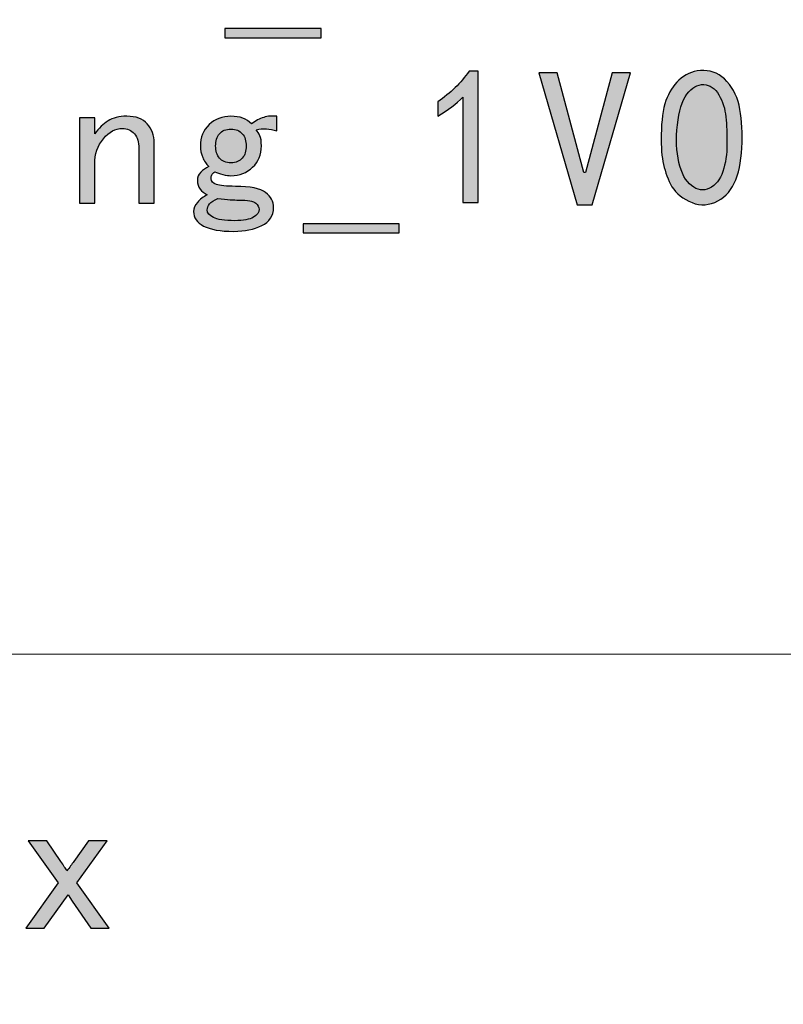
# Model space of a CAD drawing. Header units: millimetres. Extents: x -296 to 295, y -209 to 209.
# Tile 129 of 144: x 243 to 260, y -186 to -163. Entities that reach past the tile are written whole.
import ezdxf

# ---------------------------------------------------------------- set-up
doc = ezdxf.new("R2010")
doc.units = ezdxf.units.MM
doc.header["$MEASUREMENT"] = 0
doc.layers.add('layer 1', color=7, linetype='Continuous')

msp = doc.modelspace()

# ---------------------------------------------------------------- hatches: boundary and pattern name
at = {"layer": 'layer 1'}
h = msp.add_hatch(color=250, dxfattribs=at)
edge = h.paths.add_edge_path()
edge.add_spline(control_points=[(249.6155, -163.0672), (249.6155, -163.0672), (247.3584, -163.0672), (247.3584, -163.0672), (247.3584, -163.0672), (247.3584, -162.8524), (247.3584, -162.8524), (247.3584, -162.8524), (249.6155, -162.8524), (249.6155, -162.8524), (249.6155, -162.8524), (249.6155, -163.0672), (249.6155, -163.0672)], knot_values=[0, 0, 0, 0, 0.25, 0.25, 0.25, 0.5, 0.5, 0.5, 0.75, 0.75, 0.75, 1, 1, 1, 1], degree=3, periodic=1)
h = msp.add_hatch(color=250, dxfattribs=at)
edge = h.paths.add_edge_path()
edge.add_spline(control_points=[(252.948, -164.4644), (252.7921, -164.6196), (252.5956, -164.7686), (252.3564, -164.9123), (252.3564, -164.9123), (252.3564, -164.5722), (252.3564, -164.5722), (252.6552, -164.3689), (252.8998, -164.1296), (253.0909, -163.8552), (253.0909, -163.8552), (253.3057, -163.8552), (253.3057, -163.8552), (253.3057, -163.8552), (253.3057, -166.9363), (253.3057, -166.9363), (253.3057, -166.9363), (252.948, -166.9363), (252.948, -166.9363), (252.948, -166.9363), (252.948, -164.4644), (252.948, -164.4644)], knot_values=[0, 0, 0, 0, 0.1428571, 0.1428571, 0.1428571, 0.2857143, 0.2857143, 0.2857143, 0.4285714, 0.4285714, 0.4285714, 0.5714286, 0.5714286, 0.5714286, 0.7142857, 0.7142857, 0.7142857, 0.8571429, 0.8571429, 0.8571429, 1, 1, 1, 1], degree=3, periodic=1)
h = msp.add_hatch(color=250, dxfattribs=at)
edge = h.paths.add_edge_path()
edge.add_spline(control_points=[(256.8813, -163.8912), (256.8813, -163.8912), (255.9862, -166.9906), (255.9862, -166.9906), (255.9862, -166.9906), (255.6277, -166.9906), (255.6277, -166.9906), (255.6277, -166.9906), (254.7319, -163.8912), (254.7319, -163.8912), (254.7319, -163.8912), (255.1615, -163.8912), (255.1615, -163.8912), (255.1615, -163.8912), (255.789, -166.2377), (255.789, -166.2377), (255.789, -166.2377), (255.8249, -166.2377), (255.8249, -166.2377), (255.8249, -166.2377), (256.4517, -163.8912), (256.4517, -163.8912), (256.4517, -163.8912), (256.8813, -163.8912), (256.8813, -163.8912)], knot_values=[0, 0, 0, 0, 0.125, 0.125, 0.125, 0.25, 0.25, 0.25, 0.375, 0.375, 0.375, 0.5, 0.5, 0.5, 0.625, 0.625, 0.625, 0.75, 0.75, 0.75, 0.875, 0.875, 0.875, 1, 1, 1, 1], degree=3, periodic=1)
h = msp.add_hatch(color=250, dxfattribs=at)
edge = h.paths.add_edge_path()
edge.add_spline(control_points=[(257.6089, -165.2257), (257.6211, -164.9093), (257.6654, -164.6586), (257.7434, -164.4736), (257.8206, -164.2886), (257.9314, -164.1357), (258.0744, -164.0165), (258.2181, -163.8973), (258.3939, -163.8377), (258.6033, -163.8377), (258.812, -163.8377), (258.9939, -163.924), (259.1498, -164.0975), (259.305, -164.2703), (259.4066, -164.4881), (259.454, -164.7511), (259.5022, -165.014), (259.5167, -165.3151), (259.4991, -165.656), (259.4808, -165.9962), (259.4212, -166.2736), (259.3195, -166.4884), (259.2178, -166.704), (259.0657, -166.853), (258.8632, -166.9363), (258.6599, -167.0204), (258.4565, -167.0112), (258.254, -166.9096), (258.0507, -166.8079), (257.9077, -166.6742), (257.8237, -166.5068), (257.7403, -166.3394), (257.6807, -166.1636), (257.6448, -165.9778), (257.6089, -165.7929), (257.5966, -165.5422), (257.6089, -165.2257)], knot_values=[0, 0, 0, 0, 0.0833333, 0.0833333, 0.0833333, 0.1666667, 0.1666667, 0.1666667, 0.25, 0.25, 0.25, 0.3333333, 0.3333333, 0.3333333, 0.4166667, 0.4166667, 0.4166667, 0.5, 0.5, 0.5, 0.5833333, 0.5833333, 0.5833333, 0.6666667, 0.6666667, 0.6666667, 0.75, 0.75, 0.75, 0.8333333, 0.8333333, 0.8333333, 0.9166667, 0.9166667, 0.9166667, 1, 1, 1, 1], degree=3, periodic=1)
h = msp.add_hatch(color=250, dxfattribs=at)
edge = h.paths.add_edge_path()
edge.add_spline(control_points=[(257.9849, -165.1179), (257.949, -165.4466), (257.9612, -165.7394), (258.0209, -165.9962), (258.0805, -166.253), (258.1791, -166.4349), (258.3167, -166.5427), (258.4535, -166.6497), (258.5941, -166.6711), (258.7378, -166.6054), (258.8808, -166.5396), (258.9855, -166.4082), (259.0512, -166.211), (259.1169, -166.0138), (259.1498, -165.799), (259.1498, -165.5658), (259.1498, -165.3335), (259.1406, -165.121), (259.1223, -164.9299), (259.1047, -164.7388), (259.0512, -164.5661), (258.961, -164.4109), (258.8716, -164.2558), (258.7523, -164.1747), (258.6033, -164.1686), (258.4535, -164.1625), (258.3228, -164.2374), (258.2089, -164.3926), (258.0958, -164.5477), (258.0209, -164.79), (257.9849, -165.1179)], knot_values=[0, 0, 0, 0, 0.1, 0.1, 0.1, 0.2, 0.2, 0.2, 0.3, 0.3, 0.3, 0.4, 0.4, 0.4, 0.5, 0.5, 0.5, 0.6, 0.6, 0.6, 0.7, 0.7, 0.7, 0.8, 0.8, 0.8, 0.9, 0.9, 0.9, 1, 1, 1, 1], degree=3, periodic=1)
h = msp.add_hatch(color=250, dxfattribs=at)
edge = h.paths.add_edge_path()
edge.add_spline(control_points=[(245.696, -166.9547), (245.696, -166.9547), (245.3375, -166.9547), (245.3375, -166.9547), (245.3375, -166.9547), (245.3375, -165.6644), (245.3375, -165.6644), (245.3375, -165.5215), (245.3016, -165.4076), (245.2305, -165.3243), (245.1587, -165.241), (245.0631, -165.199), (244.9439, -165.199), (244.7887, -165.199), (244.642, -165.2792), (244.5044, -165.4405), (244.3676, -165.6018), (244.2988, -165.802), (244.2988, -166.0405), (244.2988, -166.0405), (244.2988, -166.9547), (244.2988, -166.9547), (244.2988, -166.9547), (243.9403, -166.9547), (243.9403, -166.9547), (243.9403, -166.9547), (243.9403, -164.9483), (243.9403, -164.9483), (243.9403, -164.9483), (244.2988, -164.9483), (244.2988, -164.9483), (244.2988, -164.9483), (244.2988, -165.3243), (244.2988, -165.3243), (244.3943, -165.1928), (244.499, -165.0912), (244.6122, -165.0201), (244.7253, -164.9483), (244.872, -164.9123), (245.0509, -164.9123), (245.2665, -164.9123), (245.427, -164.9719), (245.5347, -165.0912), (245.6425, -165.2112), (245.696, -165.3602), (245.696, -165.5391), (245.696, -165.5391), (245.696, -166.9547), (245.696, -166.9547)], knot_values=[0, 0, 0, 0, 0.0625, 0.0625, 0.0625, 0.125, 0.125, 0.125, 0.1875, 0.1875, 0.1875, 0.25, 0.25, 0.25, 0.3125, 0.3125, 0.3125, 0.375, 0.375, 0.375, 0.4375, 0.4375, 0.4375, 0.5, 0.5, 0.5, 0.5625, 0.5625, 0.5625, 0.625, 0.625, 0.625, 0.6875, 0.6875, 0.6875, 0.75, 0.75, 0.75, 0.8125, 0.8125, 0.8125, 0.875, 0.875, 0.875, 0.9375, 0.9375, 0.9375, 1, 1, 1, 1], degree=3, periodic=1)
h = msp.add_hatch(color=250, dxfattribs=at)
edge = h.paths.add_edge_path()
edge.add_spline(control_points=[(248.573, -165.2525), (248.4897, -165.2288), (248.4086, -165.2135), (248.3314, -165.2081), (248.2535, -165.202), (248.1732, -165.2112), (248.0891, -165.2349), (248.1251, -165.2708), (248.1549, -165.3151), (248.1786, -165.3694), (248.203, -165.4229), (248.2145, -165.5032), (248.2145, -165.6109), (248.2145, -165.8143), (248.1457, -165.9809), (248.0089, -166.1124), (247.8713, -166.2438), (247.7008, -166.3096), (247.4983, -166.3096), (247.4501, -166.3096), (247.3875, -166.3004), (247.3103, -166.2828), (247.2323, -166.2645), (247.1696, -166.2438), (247.1222, -166.2201), (247.0863, -166.2438), (247.0626, -166.2675), (247.0504, -166.292), (247.0382, -166.3157), (247.032, -166.3455), (247.032, -166.3814), (247.032, -166.441), (247.0741, -166.4861), (247.1582, -166.5159), (247.2415, -166.5457), (247.3905, -166.5603), (247.6053, -166.5603), (247.9523, -166.5603), (248.1877, -166.6084), (248.3131, -166.704), (248.4384, -166.7995), (248.5011, -166.9187), (248.5011, -167.0617), (248.5011, -167.2528), (248.4086, -167.3934), (248.2237, -167.4828), (248.0387, -167.5723), (247.8209, -167.6174), (247.5701, -167.6174), (247.2476, -167.6174), (247.0083, -167.5753), (246.8532, -167.492), (246.698, -167.4087), (246.6201, -167.2948), (246.6201, -167.1519), (246.6201, -167.08), (246.6499, -167.0082), (246.7103, -166.9363), (246.7699, -166.8652), (246.8471, -166.8049), (246.9426, -166.7575), (246.8715, -166.7215), (246.8142, -166.6772), (246.7729, -166.6229), (246.7309, -166.5694), (246.7103, -166.5006), (246.7103, -166.4173), (246.7103, -166.3455), (246.737, -166.2828), (246.7905, -166.2293), (246.844, -166.175), (246.9067, -166.1307), (246.9785, -166.0948), (246.9189, -166.0352), (246.8715, -165.9633), (246.8356, -165.88), (246.7997, -165.7959), (246.7813, -165.7065), (246.7813, -165.6109), (246.7813, -165.4076), (246.8501, -165.241), (246.9877, -165.1095), (247.1253, -164.9781), (247.295, -164.9123), (247.4983, -164.9123), (247.6053, -164.9123), (247.6986, -164.9269), (247.7758, -164.9574), (247.8537, -164.9872), (247.9225, -165.0316), (247.9821, -165.0912), (248.0777, -165.0201), (248.1732, -164.9689), (248.2688, -164.9391), (248.3643, -164.9093), (248.4652, -164.9001), (248.573, -164.9123), (248.573, -164.9123), (248.573, -165.2525), (248.573, -165.2525)], knot_values=[0, 0, 0, 0, 0.030303, 0.030303, 0.030303, 0.0606061, 0.0606061, 0.0606061, 0.0909091, 0.0909091, 0.0909091, 0.1212121, 0.1212121, 0.1212121, 0.1515152, 0.1515152, 0.1515152, 0.1818182, 0.1818182, 0.1818182, 0.2121212, 0.2121212, 0.2121212, 0.2424242, 0.2424242, 0.2424242, 0.2727273, 0.2727273, 0.2727273, 0.3030303, 0.3030303, 0.3030303, 0.3333333, 0.3333333, 0.3333333, 0.3636364, 0.3636364, 0.3636364, 0.3939394, 0.3939394, 0.3939394, 0.4242424, 0.4242424, 0.4242424, 0.4545455, 0.4545455, 0.4545455, 0.4848485, 0.4848485, 0.4848485, 0.5151515, 0.5151515, 0.5151515, 0.5454545, 0.5454545, 0.5454545, 0.5757576, 0.5757576, 0.5757576, 0.6060606, 0.6060606, 0.6060606, 0.6363636, 0.6363636, 0.6363636, 0.6666667, 0.6666667, 0.6666667, 0.6969697, 0.6969697, 0.6969697, 0.7272727, 0.7272727, 0.7272727, 0.7575758, 0.7575758, 0.7575758, 0.7878788, 0.7878788, 0.7878788, 0.8181818, 0.8181818, 0.8181818, 0.8484848, 0.8484848, 0.8484848, 0.8787879, 0.8787879, 0.8787879, 0.9090909, 0.9090909, 0.9090909, 0.9393939, 0.9393939, 0.9393939, 0.969697, 0.969697, 0.969697, 1, 1, 1, 1], degree=3, periodic=1)
h = msp.add_hatch(color=250, dxfattribs=at)
edge = h.paths.add_edge_path()
edge.add_spline(control_points=[(247.8568, -165.6109), (247.8568, -165.4917), (247.827, -165.3962), (247.7666, -165.3243), (247.707, -165.2525), (247.6175, -165.2165), (247.4983, -165.2165), (247.3791, -165.2165), (247.2889, -165.2525), (247.2292, -165.3243), (247.1696, -165.3962), (247.1398, -165.4917), (247.1398, -165.6109), (247.1398, -165.7302), (247.1696, -165.8257), (247.2292, -165.8976), (247.2889, -165.9694), (247.3791, -166.0053), (247.4983, -166.0053), (247.6175, -166.0053), (247.707, -165.9694), (247.7666, -165.8976), (247.827, -165.8257), (247.8568, -165.7302), (247.8568, -165.6109)], knot_values=[0, 0, 0, 0, 0.125, 0.125, 0.125, 0.25, 0.25, 0.25, 0.375, 0.375, 0.375, 0.5, 0.5, 0.5, 0.625, 0.625, 0.625, 0.75, 0.75, 0.75, 0.875, 0.875, 0.875, 1, 1, 1, 1], degree=3, periodic=1)
h = msp.add_hatch(color=250, dxfattribs=at)
edge = h.paths.add_edge_path()
edge.add_spline(control_points=[(248.161, -167.0976), (248.161, -167.0502), (248.1342, -167.0021), (248.0807, -166.9547), (248.0265, -166.9065), (247.8919, -166.8828), (247.6772, -166.8828), (247.6298, -166.8828), (247.564, -166.8798), (247.48, -166.8736), (247.3966, -166.8683), (247.3011, -166.8591), (247.1933, -166.8469), (247.0978, -166.8828), (247.032, -166.9249), (246.9969, -166.9723), (246.961, -167.0204), (246.9426, -167.0678), (246.9426, -167.1159), (246.9426, -167.187), (246.9908, -167.2474), (247.0863, -167.2948), (247.1819, -167.343), (247.3492, -167.3667), (247.5877, -167.3667), (247.791, -167.3667), (247.937, -167.3399), (248.0265, -167.2856), (248.1159, -167.2321), (248.161, -167.1695), (248.161, -167.0976)], knot_values=[0, 0, 0, 0, 0.1, 0.1, 0.1, 0.2, 0.2, 0.2, 0.3, 0.3, 0.3, 0.4, 0.4, 0.4, 0.5, 0.5, 0.5, 0.6, 0.6, 0.6, 0.7, 0.7, 0.7, 0.8, 0.8, 0.8, 0.9, 0.9, 0.9, 1, 1, 1, 1], degree=3, periodic=1)
h = msp.add_hatch(color=250, dxfattribs=at)
edge = h.paths.add_edge_path()
edge.add_spline(control_points=[(251.4499, -167.6533), (251.4499, -167.6533), (249.1928, -167.6533), (249.1928, -167.6533), (249.1928, -167.6533), (249.1928, -167.4385), (249.1928, -167.4385), (249.1928, -167.4385), (251.4499, -167.4385), (251.4499, -167.4385), (251.4499, -167.4385), (251.4499, -167.6533), (251.4499, -167.6533)], knot_values=[0, 0, 0, 0, 0.25, 0.25, 0.25, 0.5, 0.5, 0.5, 0.75, 0.75, 0.75, 1, 1, 1, 1], degree=3, periodic=1)
h = msp.add_hatch(color=250, dxfattribs=at)
edge = h.paths.add_edge_path()
edge.add_spline(control_points=[(242.6801, -183.9952), (242.6801, -183.9952), (243.4445, -182.9314), (243.4445, -182.9314), (243.4445, -182.9314), (242.7365, -181.9415), (242.7365, -181.9415), (242.7365, -181.9415), (243.1729, -181.9415), (243.1729, -181.9415), (243.1729, -181.9415), (243.5036, -182.4262), (243.5036, -182.4262), (243.5648, -182.5173), (243.6132, -182.5911), (243.6475, -182.6492), (243.7074, -182.5667), (243.7605, -182.4922), (243.8082, -182.4256), (243.8082, -182.4256), (244.1564, -181.9415), (244.1564, -181.9415), (244.1564, -181.9415), (244.5901, -181.9415), (244.5901, -181.9415), (244.5901, -181.9415), (243.8781, -182.9314), (243.8781, -182.9314), (243.8781, -182.9314), (244.6364, -183.9952), (244.6364, -183.9952), (244.6364, -183.9952), (244.2048, -183.9952), (244.2048, -183.9952), (244.2048, -183.9952), (243.7719, -183.3621), (243.7719, -183.3621), (243.7719, -183.3621), (243.673, -183.2097), (243.673, -183.2097), (243.673, -183.2097), (243.1137, -183.9952), (243.1137, -183.9952), (243.1137, -183.9952), (242.6801, -183.9952), (242.6801, -183.9952)], knot_values=[0, 0, 0, 0, 0.0666667, 0.0666667, 0.0666667, 0.1333333, 0.1333333, 0.1333333, 0.2, 0.2, 0.2, 0.2666667, 0.2666667, 0.2666667, 0.3333333, 0.3333333, 0.3333333, 0.4, 0.4, 0.4, 0.4666667, 0.4666667, 0.4666667, 0.5333333, 0.5333333, 0.5333333, 0.6, 0.6, 0.6, 0.6666667, 0.6666667, 0.6666667, 0.7333333, 0.7333333, 0.7333333, 0.8, 0.8, 0.8, 0.8666667, 0.8666667, 0.8666667, 0.9333333, 0.9333333, 0.9333333, 1, 1, 1, 1], degree=3, periodic=1)

# ---------------------------------------------------------------- linework, layer by layer
at = {"layer": 'layer 1', "color": 1, "lineweight": 0}
msp.add_open_spline([(295.3283, 209.2747), (295.3283, 209.2747), (295.3283, -208.9236), (295.3283, -208.9236), (295.3283, -208.9236), (-296.1944, -208.9236), (-296.1944, -208.9236), (-296.1944, -208.9236), (-296.1944, 209.2747), (-296.1944, 209.2747), (-296.1944, 209.2747), (295.3283, 209.2747), (295.3283, 209.2747)], degree=3, knots=[0, 0, 0, 0, 0.25, 0.25, 0.25, 0.5, 0.5, 0.5, 0.75, 0.75, 0.75, 1, 1, 1, 1], dxfattribs=at)
at = {"layer": 'layer 1', "color": 5, "lineweight": 0}
msp.add_open_spline([(-281.2487, 194.7284), (-281.2487, 194.7284), (-281.2487, -197.0649), (-281.2487, -197.0649), (-281.2487, -197.0649), (283.3586, -197.0649), (283.3586, -197.0649)], degree=3, knots=[0, 0, 0, 0, 0.5, 0.5, 0.5, 1, 1, 1, 1], dxfattribs=at)
at = {"layer": 'layer 1', "color": 250}
for points, knots in [([(249.6155, -163.0672), (249.6155, -163.0672), (247.3584, -163.0672), (247.3584, -163.0672), (247.3584, -163.0672), (247.3584, -162.8524), (247.3584, -162.8524), (247.3584, -162.8524), (249.6155, -162.8524), (249.6155, -162.8524), (249.6155, -162.8524), (249.6155, -163.0672), (249.6155, -163.0672)], [0, 0, 0, 0, 0.25, 0.25, 0.25, 0.5, 0.5, 0.5, 0.75, 0.75, 0.75, 1, 1, 1, 1]), ([(252.948, -164.4644), (252.7921, -164.6196), (252.5956, -164.7686), (252.3564, -164.9123), (252.3564, -164.9123), (252.3564, -164.5722), (252.3564, -164.5722), (252.6552, -164.3689), (252.8998, -164.1296), (253.0909, -163.8552), (253.0909, -163.8552), (253.3057, -163.8552), (253.3057, -163.8552), (253.3057, -163.8552), (253.3057, -166.9363), (253.3057, -166.9363), (253.3057, -166.9363), (252.948, -166.9363), (252.948, -166.9363), (252.948, -166.9363), (252.948, -164.4644), (252.948, -164.4644)], [0, 0, 0, 0, 0.1428571, 0.1428571, 0.1428571, 0.2857143, 0.2857143, 0.2857143, 0.4285714, 0.4285714, 0.4285714, 0.5714286, 0.5714286, 0.5714286, 0.7142857, 0.7142857, 0.7142857, 0.8571429, 0.8571429, 0.8571429, 1, 1, 1, 1]), ([(256.8813, -163.8912), (256.8813, -163.8912), (255.9862, -166.9906), (255.9862, -166.9906), (255.9862, -166.9906), (255.6277, -166.9906), (255.6277, -166.9906), (255.6277, -166.9906), (254.7319, -163.8912), (254.7319, -163.8912), (254.7319, -163.8912), (255.1615, -163.8912), (255.1615, -163.8912), (255.1615, -163.8912), (255.789, -166.2377), (255.789, -166.2377), (255.789, -166.2377), (255.8249, -166.2377), (255.8249, -166.2377), (255.8249, -166.2377), (256.4517, -163.8912), (256.4517, -163.8912), (256.4517, -163.8912), (256.8813, -163.8912), (256.8813, -163.8912)], [0, 0, 0, 0, 0.125, 0.125, 0.125, 0.25, 0.25, 0.25, 0.375, 0.375, 0.375, 0.5, 0.5, 0.5, 0.625, 0.625, 0.625, 0.75, 0.75, 0.75, 0.875, 0.875, 0.875, 1, 1, 1, 1]), ([(257.6089, -165.2257), (257.6211, -164.9093), (257.6654, -164.6586), (257.7434, -164.4736), (257.8206, -164.2886), (257.9314, -164.1357), (258.0744, -164.0165), (258.2181, -163.8973), (258.3939, -163.8377), (258.6033, -163.8377), (258.812, -163.8377), (258.9939, -163.924), (259.1498, -164.0975), (259.305, -164.2703), (259.4066, -164.4881), (259.454, -164.7511), (259.5022, -165.014), (259.5167, -165.3151), (259.4991, -165.656), (259.4808, -165.9962), (259.4212, -166.2736), (259.3195, -166.4884), (259.2178, -166.704), (259.0657, -166.853), (258.8632, -166.9363), (258.6599, -167.0204), (258.4565, -167.0112), (258.254, -166.9096), (258.0507, -166.8079), (257.9077, -166.6742), (257.8237, -166.5068), (257.7403, -166.3394), (257.6807, -166.1636), (257.6448, -165.9778), (257.6089, -165.7929), (257.5966, -165.5422), (257.6089, -165.2257)], [0, 0, 0, 0, 0.0833333, 0.0833333, 0.0833333, 0.1666667, 0.1666667, 0.1666667, 0.25, 0.25, 0.25, 0.3333333, 0.3333333, 0.3333333, 0.4166667, 0.4166667, 0.4166667, 0.5, 0.5, 0.5, 0.5833333, 0.5833333, 0.5833333, 0.6666667, 0.6666667, 0.6666667, 0.75, 0.75, 0.75, 0.8333333, 0.8333333, 0.8333333, 0.9166667, 0.9166667, 0.9166667, 1, 1, 1, 1]), ([(257.9849, -165.1179), (257.949, -165.4466), (257.9612, -165.7394), (258.0209, -165.9962), (258.0805, -166.253), (258.1791, -166.4349), (258.3167, -166.5427), (258.4535, -166.6497), (258.5941, -166.6711), (258.7378, -166.6054), (258.8808, -166.5396), (258.9855, -166.4082), (259.0512, -166.211), (259.1169, -166.0138), (259.1498, -165.799), (259.1498, -165.5658), (259.1498, -165.3335), (259.1406, -165.121), (259.1223, -164.9299), (259.1047, -164.7388), (259.0512, -164.5661), (258.961, -164.4109), (258.8716, -164.2558), (258.7523, -164.1747), (258.6033, -164.1686), (258.4535, -164.1625), (258.3228, -164.2374), (258.2089, -164.3926), (258.0958, -164.5477), (258.0209, -164.79), (257.9849, -165.1179)], [0, 0, 0, 0, 0.1, 0.1, 0.1, 0.2, 0.2, 0.2, 0.3, 0.3, 0.3, 0.4, 0.4, 0.4, 0.5, 0.5, 0.5, 0.6, 0.6, 0.6, 0.7, 0.7, 0.7, 0.8, 0.8, 0.8, 0.9, 0.9, 0.9, 1, 1, 1, 1]), ([(245.696, -166.9547), (245.696, -166.9547), (245.3375, -166.9547), (245.3375, -166.9547), (245.3375, -166.9547), (245.3375, -165.6644), (245.3375, -165.6644), (245.3375, -165.5215), (245.3016, -165.4076), (245.2305, -165.3243), (245.1587, -165.241), (245.0631, -165.199), (244.9439, -165.199), (244.7887, -165.199), (244.642, -165.2792), (244.5044, -165.4405), (244.3676, -165.6018), (244.2988, -165.802), (244.2988, -166.0405), (244.2988, -166.0405), (244.2988, -166.9547), (244.2988, -166.9547), (244.2988, -166.9547), (243.9403, -166.9547), (243.9403, -166.9547), (243.9403, -166.9547), (243.9403, -164.9483), (243.9403, -164.9483), (243.9403, -164.9483), (244.2988, -164.9483), (244.2988, -164.9483), (244.2988, -164.9483), (244.2988, -165.3243), (244.2988, -165.3243), (244.3943, -165.1928), (244.499, -165.0912), (244.6122, -165.0201), (244.7253, -164.9483), (244.872, -164.9123), (245.0509, -164.9123), (245.2665, -164.9123), (245.427, -164.9719), (245.5347, -165.0912), (245.6425, -165.2112), (245.696, -165.3602), (245.696, -165.5391), (245.696, -165.5391), (245.696, -166.9547), (245.696, -166.9547)], [0, 0, 0, 0, 0.0625, 0.0625, 0.0625, 0.125, 0.125, 0.125, 0.1875, 0.1875, 0.1875, 0.25, 0.25, 0.25, 0.3125, 0.3125, 0.3125, 0.375, 0.375, 0.375, 0.4375, 0.4375, 0.4375, 0.5, 0.5, 0.5, 0.5625, 0.5625, 0.5625, 0.625, 0.625, 0.625, 0.6875, 0.6875, 0.6875, 0.75, 0.75, 0.75, 0.8125, 0.8125, 0.8125, 0.875, 0.875, 0.875, 0.9375, 0.9375, 0.9375, 1, 1, 1, 1]), ([(248.573, -165.2525), (248.4897, -165.2288), (248.4086, -165.2135), (248.3314, -165.2081), (248.2535, -165.202), (248.1732, -165.2112), (248.0891, -165.2349), (248.1251, -165.2708), (248.1549, -165.3151), (248.1786, -165.3694), (248.203, -165.4229), (248.2145, -165.5032), (248.2145, -165.6109), (248.2145, -165.8143), (248.1457, -165.9809), (248.0089, -166.1124), (247.8713, -166.2438), (247.7008, -166.3096), (247.4983, -166.3096), (247.4501, -166.3096), (247.3875, -166.3004), (247.3103, -166.2828), (247.2323, -166.2645), (247.1696, -166.2438), (247.1222, -166.2201), (247.0863, -166.2438), (247.0626, -166.2675), (247.0504, -166.292), (247.0382, -166.3157), (247.032, -166.3455), (247.032, -166.3814), (247.032, -166.441), (247.0741, -166.4861), (247.1582, -166.5159), (247.2415, -166.5457), (247.3905, -166.5603), (247.6053, -166.5603), (247.9523, -166.5603), (248.1877, -166.6084), (248.3131, -166.704), (248.4384, -166.7995), (248.5011, -166.9187), (248.5011, -167.0617), (248.5011, -167.2528), (248.4086, -167.3934), (248.2237, -167.4828), (248.0387, -167.5723), (247.8209, -167.6174), (247.5701, -167.6174), (247.2476, -167.6174), (247.0083, -167.5753), (246.8532, -167.492), (246.698, -167.4087), (246.6201, -167.2948), (246.6201, -167.1519), (246.6201, -167.08), (246.6499, -167.0082), (246.7103, -166.9363), (246.7699, -166.8652), (246.8471, -166.8049), (246.9426, -166.7575), (246.8715, -166.7215), (246.8142, -166.6772), (246.7729, -166.6229), (246.7309, -166.5694), (246.7103, -166.5006), (246.7103, -166.4173), (246.7103, -166.3455), (246.737, -166.2828), (246.7905, -166.2293), (246.844, -166.175), (246.9067, -166.1307), (246.9785, -166.0948), (246.9189, -166.0352), (246.8715, -165.9633), (246.8356, -165.88), (246.7997, -165.7959), (246.7813, -165.7065), (246.7813, -165.6109), (246.7813, -165.4076), (246.8501, -165.241), (246.9877, -165.1095), (247.1253, -164.9781), (247.295, -164.9123), (247.4983, -164.9123), (247.6053, -164.9123), (247.6986, -164.9269), (247.7758, -164.9574), (247.8537, -164.9872), (247.9225, -165.0316), (247.9821, -165.0912), (248.0777, -165.0201), (248.1732, -164.9689), (248.2688, -164.9391), (248.3643, -164.9093), (248.4652, -164.9001), (248.573, -164.9123), (248.573, -164.9123), (248.573, -165.2525), (248.573, -165.2525)], [0, 0, 0, 0, 0.030303, 0.030303, 0.030303, 0.0606061, 0.0606061, 0.0606061, 0.0909091, 0.0909091, 0.0909091, 0.1212121, 0.1212121, 0.1212121, 0.1515152, 0.1515152, 0.1515152, 0.1818182, 0.1818182, 0.1818182, 0.2121212, 0.2121212, 0.2121212, 0.2424242, 0.2424242, 0.2424242, 0.2727273, 0.2727273, 0.2727273, 0.3030303, 0.3030303, 0.3030303, 0.3333333, 0.3333333, 0.3333333, 0.3636364, 0.3636364, 0.3636364, 0.3939394, 0.3939394, 0.3939394, 0.4242424, 0.4242424, 0.4242424, 0.4545455, 0.4545455, 0.4545455, 0.4848485, 0.4848485, 0.4848485, 0.5151515, 0.5151515, 0.5151515, 0.5454545, 0.5454545, 0.5454545, 0.5757576, 0.5757576, 0.5757576, 0.6060606, 0.6060606, 0.6060606, 0.6363636, 0.6363636, 0.6363636, 0.6666667, 0.6666667, 0.6666667, 0.6969697, 0.6969697, 0.6969697, 0.7272727, 0.7272727, 0.7272727, 0.7575758, 0.7575758, 0.7575758, 0.7878788, 0.7878788, 0.7878788, 0.8181818, 0.8181818, 0.8181818, 0.8484848, 0.8484848, 0.8484848, 0.8787879, 0.8787879, 0.8787879, 0.9090909, 0.9090909, 0.9090909, 0.9393939, 0.9393939, 0.9393939, 0.969697, 0.969697, 0.969697, 1, 1, 1, 1]), ([(247.8568, -165.6109), (247.8568, -165.4917), (247.827, -165.3962), (247.7666, -165.3243), (247.707, -165.2525), (247.6175, -165.2165), (247.4983, -165.2165), (247.3791, -165.2165), (247.2889, -165.2525), (247.2292, -165.3243), (247.1696, -165.3962), (247.1398, -165.4917), (247.1398, -165.6109), (247.1398, -165.7302), (247.1696, -165.8257), (247.2292, -165.8976), (247.2889, -165.9694), (247.3791, -166.0053), (247.4983, -166.0053), (247.6175, -166.0053), (247.707, -165.9694), (247.7666, -165.8976), (247.827, -165.8257), (247.8568, -165.7302), (247.8568, -165.6109)], [0, 0, 0, 0, 0.125, 0.125, 0.125, 0.25, 0.25, 0.25, 0.375, 0.375, 0.375, 0.5, 0.5, 0.5, 0.625, 0.625, 0.625, 0.75, 0.75, 0.75, 0.875, 0.875, 0.875, 1, 1, 1, 1]), ([(248.161, -167.0976), (248.161, -167.0502), (248.1342, -167.0021), (248.0807, -166.9547), (248.0265, -166.9065), (247.8919, -166.8828), (247.6772, -166.8828), (247.6298, -166.8828), (247.564, -166.8798), (247.48, -166.8736), (247.3966, -166.8683), (247.3011, -166.8591), (247.1933, -166.8469), (247.0978, -166.8828), (247.032, -166.9249), (246.9969, -166.9723), (246.961, -167.0204), (246.9426, -167.0678), (246.9426, -167.1159), (246.9426, -167.187), (246.9908, -167.2474), (247.0863, -167.2948), (247.1819, -167.343), (247.3492, -167.3667), (247.5877, -167.3667), (247.791, -167.3667), (247.937, -167.3399), (248.0265, -167.2856), (248.1159, -167.2321), (248.161, -167.1695), (248.161, -167.0976)], [0, 0, 0, 0, 0.1, 0.1, 0.1, 0.2, 0.2, 0.2, 0.3, 0.3, 0.3, 0.4, 0.4, 0.4, 0.5, 0.5, 0.5, 0.6, 0.6, 0.6, 0.7, 0.7, 0.7, 0.8, 0.8, 0.8, 0.9, 0.9, 0.9, 1, 1, 1, 1]), ([(251.4499, -167.6533), (251.4499, -167.6533), (249.1928, -167.6533), (249.1928, -167.6533), (249.1928, -167.6533), (249.1928, -167.4385), (249.1928, -167.4385), (249.1928, -167.4385), (251.4499, -167.4385), (251.4499, -167.4385), (251.4499, -167.4385), (251.4499, -167.6533), (251.4499, -167.6533)], [0, 0, 0, 0, 0.25, 0.25, 0.25, 0.5, 0.5, 0.5, 0.75, 0.75, 0.75, 1, 1, 1, 1]), ([(242.6801, -183.9952), (242.6801, -183.9952), (243.4445, -182.9314), (243.4445, -182.9314), (243.4445, -182.9314), (242.7365, -181.9415), (242.7365, -181.9415), (242.7365, -181.9415), (243.1729, -181.9415), (243.1729, -181.9415), (243.1729, -181.9415), (243.5036, -182.4262), (243.5036, -182.4262), (243.5648, -182.5173), (243.6132, -182.5911), (243.6475, -182.6492), (243.7074, -182.5667), (243.7605, -182.4922), (243.8082, -182.4256), (243.8082, -182.4256), (244.1564, -181.9415), (244.1564, -181.9415), (244.1564, -181.9415), (244.5901, -181.9415), (244.5901, -181.9415), (244.5901, -181.9415), (243.8781, -182.9314), (243.8781, -182.9314), (243.8781, -182.9314), (244.6364, -183.9952), (244.6364, -183.9952), (244.6364, -183.9952), (244.2048, -183.9952), (244.2048, -183.9952), (244.2048, -183.9952), (243.7719, -183.3621), (243.7719, -183.3621), (243.7719, -183.3621), (243.673, -183.2097), (243.673, -183.2097), (243.673, -183.2097), (243.1137, -183.9952), (243.1137, -183.9952), (243.1137, -183.9952), (242.6801, -183.9952), (242.6801, -183.9952)], [0, 0, 0, 0, 0.0666667, 0.0666667, 0.0666667, 0.1333333, 0.1333333, 0.1333333, 0.2, 0.2, 0.2, 0.2666667, 0.2666667, 0.2666667, 0.3333333, 0.3333333, 0.3333333, 0.4, 0.4, 0.4, 0.4666667, 0.4666667, 0.4666667, 0.5333333, 0.5333333, 0.5333333, 0.6, 0.6, 0.6, 0.6666667, 0.6666667, 0.6666667, 0.7333333, 0.7333333, 0.7333333, 0.8, 0.8, 0.8, 0.8666667, 0.8666667, 0.8666667, 0.9333333, 0.9333333, 0.9333333, 1, 1, 1, 1])]:
    msp.add_open_spline(points, degree=3, knots=knots, dxfattribs=at)
at = {"layer": 'layer 1', "color": 5, "lineweight": 0}
msp.add_open_spline([(191.9976, -177.5558), (191.9976, -177.5558), (283.3586, -177.5558), (283.3586, -177.5558)], degree=3, dxfattribs=at)

doc.saveas('drawing.dxf')
